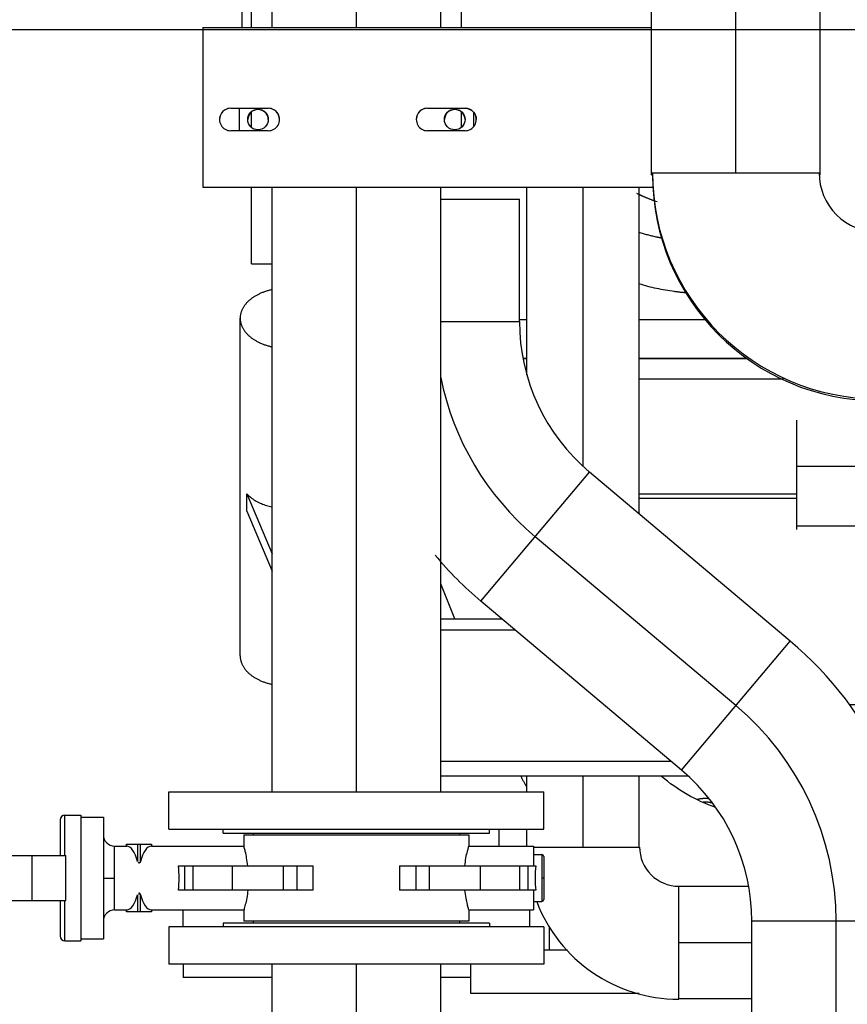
# Model space of a CAD drawing. Header units: millimetres. Extents: x 0 to 1189, y 0 to 841.
# Tile 64 of 166: x 392 to 410, y 584 to 605. Entities that reach past the tile are written whole.
import ezdxf

# ---------------------------------------------------------------- set-up
doc = ezdxf.new("R2010")
doc.units = ezdxf.units.MM
doc.header["$LTSCALE"] = 65.395
doc.linetypes.add('CENTER', pattern=[0.6, 0.375, -0.075, 0.075, -0.075])
doc.linetypes.add('PHANTOM', pattern=[0.8, 0.45, -0.05, 0.1, -0.05, 0.1, -0.05])
for name, color, linetype in [('1907_060000_TLKGS_KGS_V_ABL4', 7, 'CONTINUOUS'), ('1907_061000_TLKGS_KGS_V_ABL126', 7, 'CONTINUOUS'), ('1907_153200_12_ABL40', 7, 'CONTINUOUS'), ('1907_153200_12_T3_PBL1416', 7, 'CONTINUOUS'), ('1907_153200_12_T5_PBL66', 7, 'CONTINUOUS'), ('1907_153200_12_T7_PBL51', 7, 'CONTINUOUS'), ('1907_153200_13_ABL38', 7, 'CONTINUOUS'), ('1907_153200_13_T2_PBL67', 7, 'CONTINUOUS'), ('1907_153200_17_ABL82', 7, 'CONTINUOUS'), ('1907_153200_17_T3_PBL83', 7, 'CONTINUOUS'), ('1907_153200_24_ABL86', 7, 'CONTINUOUS'), ('1907_153200_24_T1_PBL87', 7, 'CONTINUOUS'), ('1907_153200_27_ABL15', 7, 'CONTINUOUS'), ('1907_153200_27_T5_PBL118', 7, 'CONTINUOUS'), ('1907_153200_68_ABL49', 7, 'CONTINUOUS'), ('1907_153200_83_ABL88', 7, 'CONTINUOUS'), ('1907_153200_83_T5_PBL117', 7, 'CONTINUOUS'), ('1907_153202_01_ABL84', 7, 'CONTINUOUS'), ('1907_153202_01_T3_PBL85', 7, 'CONTINUOUS'), ('1907_153202_01_T4_PBL345', 7, 'CONTINUOUS'), ('1907_153700_27_ABL53', 7, 'CONTINUOUS'), ('1907_153700_27_T1_PBL54', 7, 'CONTINUOUS'), ('1907_153701_05_AC_PBL1442', 7, 'CONTINUOUS'), ('1907_153701_05_AC_PBL57', 7, 'CONTINUOUS'), ('1907_641000_07_SIMPLE1_T1_X_PBL128', 7, 'CONTINUOUS'), ('1907_641000_07_SIMPLE1_T1_X_PBL60', 7, 'CONTINUOUS'), ('1907_641000_07_SIMPLE1_X_ABL127', 7, 'CONTINUOUS'), ('1907_641000_07_SIMPLE1_X_ABL59', 7, 'CONTINUOUS'), ('1907_842000_17_SIMPLE1_H_ABL61', 7, 'CONTINUOUS'), ('1907_842000_17_SIMPLE1_T1_H_PBL62', 7, 'CONTINUOUS'), ('1907_842000_17_SIMPLE1_T2_H_PBL63', 7, 'CONTINUOUS'), ('1997_000000_TLKGS_MARKETING_ABL3', 7, 'CONTINUOUS'), ('80ND40-DIN2690-MAK_PBL55', 7, 'CONTINUOUS'), ('80ND40-DIN2690-MAK_PBL56', 7, 'CONTINUOUS'), ('9M32C_GENSET_AUSBAUMASSE_ABL58', 7, 'CONTINUOUS'), ('9M32C_GENSET_GENERATOR_ABL346', 7, 'CONTINUOUS'), ('9M32C_GENSET_GENERATOR_T1_PBL347', 7, 'CONTINUOUS'), ('9M32C_GENSET_KPL_VERROHRUNG_ABL14', 7, 'CONTINUOUS'), ('ARI_ZESA_DN80_PN16_EPDM_PBL35', 7, 'CONTINUOUS'), ('BOGEN-S-2D-90-60_3X2_9_PBL120', 7, 'CONTINUOUS'), ('BOGEN-S-2D-90-88_9X3_2_PBL1439', 7, 'CONTINUOUS'), ('BOGEN-S-2D-90-88_9X3_2_PBL1440', 7, 'CONTINUOUS'), ('EN1092-1-01A-DN50-PN16-61_5_PBL349', 7, 'CONTINUOUS'), ('EN1092-1-01A-DN50-PN16-61_5_PBL353', 7, 'CONTINUOUS'), ('EN1092-1-01A-DN65_PN16-77_5_PBL48', 7, 'CONTINUOUS'), ('EN1092-1-01A-DN65_PN16-77_5_PBL50', 7, 'CONTINUOUS'), ('EN1092-1-01A-DN80-PN16_PBL41', 7, 'CONTINUOUS'), ('EN1092-1-01A-DN80-PN16_PBL43', 7, 'CONTINUOUS'), ('EN1092-1-01A-DN80-PN16_PBL44', 7, 'CONTINUOUS'), ('LAUTERBACH_SP_RING_2_0165_70_PBL352', 7, 'CONTINUOUS'), ('new_view_7_VBL0', 7, 'CONTINUOUS'), ('T-STUECK-S-88_9X3_2-88_9X3_2_PBL1417', 7, 'CONTINUOUS'), ('T-STUECK-S-88_9X3_2-88_9X3_2_PBL70', 7, 'CONTINUOUS')]:
    doc.layers.add(name, color=color, linetype=linetype)

# ---------------------------------------------------------------- blocks, each defined once
blk = doc.blocks.new('1907_641000_07_SIMPLE1_T1_X_PBL128', base_point=(418.366, 594.567))
at = {"layer": '1907_641000_07_SIMPLE1_T1_X_PBL128', "color": 7, "linetype": 'Continuous'}
for p, q in [((421.626, 600.834), (424.006, 600.834)), ((424.006, 600.834), (424.006, 600.105)), ((425.538, 599.148), (426.526, 599.444)), ((425.955, 598.703), (426.526, 598.703)), ((426.144, 598.482), (426.526, 598.533)), ((426.367, 598.126), (426.526, 598.148)), ((427.246, 597.411), (427.246, 593.17)), ((421.626, 593.227), (421.626, 596.867)), ((426.97, 596.606), (427.246, 596.606)), ((408.606, 594.143), (408.606, 596.472)), ((423.194, 596.472), (421.626, 596.472)), ((427.246, 595.24), (428.126, 595.24)), ((417.706, 594.899), (415.853, 594.899)), ((421.626, 594.899), (421.306, 594.899)), ((421.626, 595.023), (423.506, 595.023)), ((417.706, 594.802), (415.752, 594.802)), ((421.626, 594.802), (421.306, 594.802)), ((410.746, 594.216), (408.606, 594.216)), ((411.106, 590.859), (411.106, 594.173)), ((427.106, 593.8), (427.246, 593.8)), ((423.506, 593.227), (421.626, 593.227)), ((427.246, 593.17), (427.106, 593.17)), ((427.246, 592.71), (427.106, 592.71)), ((427.246, 592.71), (427.246, 590.64)), ((427.246, 591.447), (427.106, 591.466)), ((421.626, 588.909), (421.626, 591.059)), ((423.506, 591.059), (421.626, 591.059)), ((417.706, 590.854), (415.39, 590.854)), ((421.626, 590.854), (421.306, 590.854)), ((417.706, 590.798), (415.39, 590.798)), ((421.626, 590.798), (421.306, 590.798)), ((427.246, 590.64), (428.126, 590.64)), ((410.746, 590.403), (409.722, 590.403)), ((417.706, 589.976), (415.737, 589.976)), ((421.626, 589.976), (421.306, 589.976)), ((410.746, 589.557), (410.264, 589.557)), ((421.626, 589.263), (423.528, 589.263)), ((417.706, 588.909), (417.066, 588.909)), ((421.626, 588.909), (421.306, 588.909))]:
    blk.add_line(p, q, dxfattribs=at)
at = {"layer": '1907_641000_07_SIMPLE1_T1_X_PBL128', "color": 9, "linetype": 'Continuous'}
blk.add_line((410.853, 595.486), (408.606, 595.486), dxfattribs=at)
at = {"layer": '1907_641000_07_SIMPLE1_T1_X_PBL128', "color": 7, "linetype": 'Continuous'}
for centre, radius, start, end in [((417.526, 587.714), 0.688, 90.0248, 104.3144), ((417.526, 587.727), 0.6, 72.4242, 93.7185), ((417.525, 587.714), 0.688, 74.7316, 89.9665)]:
    blk.add_arc(centre, radius, start, end, dxfattribs=at)
blk = doc.blocks.new('1907_641000_07_SIMPLE1_X_ABL127', base_point=(418.366, 594.567))
at = {"layer": '1907_641000_07_SIMPLE1_T1_X_PBL128'}
blk.add_blockref('1907_641000_07_SIMPLE1_T1_X_PBL128', (418.366, 594.567), dxfattribs=at)
blk = doc.blocks.new('1907_061000_TLKGS_KGS_V_ABL126', base_point=(486.366, 620.507))
at = {"layer": '1907_641000_07_SIMPLE1_X_ABL127'}
blk.add_blockref('1907_641000_07_SIMPLE1_X_ABL127', (418.366, 594.567), dxfattribs=at)
blk = doc.blocks.new('1907_060000_TLKGS_KGS_V_ABL4', base_point=(462.666, 648.668))
at = {"layer": '1907_061000_TLKGS_KGS_V_ABL126'}
blk.add_blockref('1907_061000_TLKGS_KGS_V_ABL126', (486.366, 620.507), dxfattribs=at)
blk = doc.blocks.new('1997_000000_TLKGS_MARKETING_ABL3', base_point=(510.466, 648.668))
at = {"layer": '1907_060000_TLKGS_KGS_V_ABL4'}
blk.add_blockref('1907_060000_TLKGS_KGS_V_ABL4', (462.666, 648.668), dxfattribs=at)
blk = doc.blocks.new('1907_153200_27_T5_PBL118', base_point=(407.306, 606.907))
at = {"layer": '1907_153200_27_T5_PBL118', "color": 7, "linetype": 'Continuous'}
for p, q in [((405.506, 608.347), (405.506, 612.066)), ((405.506, 612.066), (409.106, 612.066)), ((409.106, 608.347), (409.106, 612.066)), ((405.506, 601.747), (405.506, 607.547)), ((409.106, 601.747), (409.106, 607.547)), ((405.506, 601.747), (409.106, 601.747))]:
    blk.add_line(p, q, dxfattribs=at)
at = {"layer": '1907_153200_27_T5_PBL118', "color": 2, "linetype": 'CENTER'}
blk.add_line((407.306, 601.747), (407.306, 612.066), dxfattribs=at)
blk = doc.blocks.new('BOGEN-S-2D-90-88_9X3_2_PBL1440', base_point=(410.346, 599.338))
at = {"layer": 'BOGEN-S-2D-90-88_9X3_2_PBL1440', "color": 7, "linetype": 'Continuous'}
for radius, start, end in [(4.818, 180, 270), (1.262, 179.9998, 270.0002)]:
    blk.add_arc((410.346, 601.747), radius, start, end, dxfattribs=at)
blk = doc.blocks.new('1907_153200_27_ABL15', base_point=(405.006, 599.474))
at = {"layer": '1907_153200_27_T5_PBL118'}
blk.add_blockref('1907_153200_27_T5_PBL118', (407.306, 606.907), dxfattribs=at)
at = {"layer": 'BOGEN-S-2D-90-88_9X3_2_PBL1440'}
blk.add_blockref('BOGEN-S-2D-90-88_9X3_2_PBL1440', (410.346, 599.338), dxfattribs=at)
blk = doc.blocks.new('ARI_ZESA_DN80_PN16_EPDM_PBL35', base_point=(396.862, 586.707))
at = {"layer": 'ARI_ZESA_DN80_PN16_EPDM_PBL35', "color": 7, "linetype": 'Continuous'}
for p, q in [((392.886, 587.947), (392.886, 587.187)), ((392.986, 588.047), (393.326, 588.047)), ((393.326, 588.047), (393.326, 585.367)), ((393.326, 588.007), (393.806, 588.007)), ((393.806, 588.007), (393.806, 585.407)), ((396.806, 587.627), (396.806, 587.387)), ((396.806, 587.627), (401.606, 587.627)), ((397.006, 587.667), (397.006, 587.627)), ((401.406, 587.667), (401.406, 587.627)), ((401.606, 587.627), (401.606, 587.387)), ((394.046, 587.387), (394.298, 587.387)), ((394.298, 587.427), (394.298, 587.387)), ((394.298, 587.427), (394.833, 587.427)), ((394.301, 587.387), (394.298, 587.387)), ((394.833, 587.387), (394.83, 587.387)), ((394.833, 587.427), (394.833, 587.387)), ((394.833, 587.387), (396.806, 587.387)), ((401.606, 587.387), (402.986, 587.387)), ((402.986, 587.387), (402.986, 586.967)), ((390.518, 586.227), (390.518, 587.187)), ((390.518, 587.187), (393.006, 587.187)), ((390.618, 587.187), (390.618, 586.227)), ((390.966, 586.227), (390.966, 587.187)), ((391.041, 587.187), (391.041, 586.227)), ((391.498, 587.187), (391.498, 586.227)), ((391.598, 587.187), (391.598, 586.227)), ((393.006, 586.227), (393.006, 587.187)), ((402.986, 587.207), (403.166, 587.207)), ((403.206, 587.167), (403.206, 586.247)), ((395.413, 586.967), (398.282, 586.967)), ((397.651, 586.447), (397.651, 586.967)), ((400.129, 586.967), (403.034, 586.967)), ((400.76, 586.967), (400.76, 586.447)), ((398.282, 586.447), (395.413, 586.447)), ((403.034, 586.447), (400.129, 586.447)), ((402.986, 586.447), (402.986, 586.027)), ((390.518, 586.227), (393.006, 586.227)), ((392.886, 586.227), (392.886, 585.467)), ((394.046, 586.027), (394.298, 586.027)), ((394.298, 586.027), (394.298, 585.987)), ((394.301, 586.027), (394.298, 586.027)), ((394.833, 586.027), (394.83, 586.027)), ((394.833, 586.027), (394.833, 585.987)), ((394.833, 586.027), (396.806, 586.027)), ((396.806, 586.027), (396.806, 585.787)), ((401.606, 586.027), (401.606, 585.787)), ((401.606, 586.027), (402.986, 586.027)), ((402.986, 586.207), (403.166, 586.207)), ((394.833, 585.987), (394.298, 585.987)), ((401.606, 585.787), (396.806, 585.787)), ((397.006, 585.787), (397.006, 585.747)), ((401.406, 585.787), (401.406, 585.747)), ((393.326, 585.407), (393.806, 585.407)), ((392.986, 585.367), (393.326, 585.367))]:
    blk.add_line(p, q, dxfattribs=at)
at = {"layer": 'ARI_ZESA_DN80_PN16_EPDM_PBL35', "color": 9, "linetype": 'Continuous'}
for p, q in [((392.986, 587.187), (392.986, 588.047)), ((394.046, 586.027), (394.046, 587.387)), ((394.301, 587.387), (394.301, 587.427)), ((394.536, 587.427), (394.536, 587.062)), ((394.595, 587.062), (394.595, 587.427)), ((394.83, 587.427), (394.83, 587.387)), ((392.286, 586.227), (392.286, 587.187)), ((403.166, 587.207), (403.166, 586.207)), ((395.54, 586.967), (395.54, 586.447)), ((395.722, 586.447), (395.722, 586.967)), ((396.557, 586.967), (396.557, 586.447)), ((397.932, 586.967), (397.932, 586.447)), ((398.282, 586.447), (398.282, 586.967)), ((400.129, 586.967), (400.129, 586.447)), ((400.479, 586.447), (400.479, 586.967)), ((401.854, 586.447), (401.854, 586.967)), ((402.689, 586.967), (402.689, 586.447)), ((402.871, 586.447), (402.871, 586.967)), ((393.806, 586.707), (394.046, 586.707)), ((403.206, 586.707), (403.166, 586.707)), ((392.986, 585.367), (392.986, 586.227)), ((394.536, 586.352), (394.536, 585.987)), ((394.595, 585.987), (394.595, 586.352)), ((394.301, 585.987), (394.301, 586.027)), ((394.83, 586.027), (394.83, 585.987))]:
    blk.add_line(p, q, dxfattribs=at)
at = {"layer": 'ARI_ZESA_DN80_PN16_EPDM_PBL35', "color": 7, "linetype": 'Continuous'}
for centre, radius, start, end in [((392.986, 587.947), 0.1, 90, 180), ((394.046, 587.627), 0.24, 180, 270), ((403.166, 587.167), 0.04, 0, 90), ((403.166, 586.247), 0.04, 270, 360), ((394.046, 585.787), 0.24, 90, 180), ((392.986, 585.467), 0.1, 180, 270)]:
    blk.add_arc(centre, radius, start, end, dxfattribs=at)
for centre, major_axis, ratio, start_param, end_param in [((394.296, 586.707), (0, 0.68), 0.414214, -1.021908, -0.018144), ((394.836, 586.707), (0, 0.68), 0.414214, 0.01801, 1.021908), ((395.302, 586.707), (0, 0.68), 0.176142, -1.963138, -1.178455), ((403.109, 586.707), (0, 0.5), 0.176142, 7.307131, 8.400833), ((394.296, 586.707), (0, 0.68), 0.414214, -3.123449, -2.119684), ((394.836, 586.707), (0, 0.68), 0.414214, -4.163501, -3.159602)]:
    blk.add_ellipse(centre, major_axis=major_axis, ratio=ratio, start_param=start_param, end_param=end_param, dxfattribs=at)
for points, knots in [([(396.889, 586.967), (396.883, 587.024), (396.867, 587.126), (396.843, 587.257), (396.814, 587.336), (396.812, 587.379), (396.806, 587.387)], [0, 0, 0, 0, 0.403187, 0.722086, 0.928338, 1, 1, 1, 1]), ([(401.522, 586.967), (401.533, 587.069), (401.561, 587.24), (401.589, 587.311), (401.605, 587.397), (401.606, 587.387)], [0, 0, 0, 0, 0.721922, 0.928397, 1, 1, 1, 1]), ([(394.595, 587.062), (394.592, 587.048), (394.584, 587.029), (394.55, 587.024), (394.561, 587.046), (394.563, 587.055)], [0, 0, 0, 0, 0.519448, 0.652566, 1, 1, 1, 1]), ([(396.889, 586.447), (396.878, 586.344), (396.85, 586.174), (396.822, 586.102), (396.806, 586.017), (396.806, 586.027)], [0, 0, 0, 0, 0.721919, 0.928397, 1, 1, 1, 1]), ([(401.606, 586.027), (401.606, 586.037), (401.587, 586.074), (401.574, 586.158), (401.542, 586.287), (401.528, 586.389), (401.522, 586.447)], [0, 0, 0, 0, 0.07171, 0.277914, 0.596669, 1, 1, 1, 1]), ([(394.595, 586.352), (394.592, 586.365), (394.585, 586.385), (394.552, 586.39), (394.562, 586.368), (394.565, 586.359)], [0, 0, 0, 0, 0.517955, 0.64643, 1, 1, 1, 1])]:
    blk.add_open_spline(points, degree=3, knots=knots, dxfattribs=at)
blk = doc.blocks.new('EN1092-1-01A-DN80-PN16_PBL44', base_point=(399.206, 588.147))
at = {"layer": 'EN1092-1-01A-DN80-PN16_PBL44', "color": 7, "linetype": 'Continuous'}
for p, q in [((395.206, 587.747), (395.206, 588.547)), ((395.206, 588.547), (403.206, 588.547)), ((403.206, 587.747), (403.206, 588.547)), ((395.206, 587.747), (403.206, 587.747))]:
    blk.add_line(p, q, dxfattribs=at)
blk = doc.blocks.new('1907_153200_13_T2_PBL67', base_point=(399.206, 598.467))
at = {"layer": '1907_153200_13_T2_PBL67', "color": 7, "linetype": 'Continuous'}
for p, q in [((397.406, 604.848), (397.406, 608.387)), ((397.406, 608.387), (401.006, 608.387)), ((401.006, 604.848), (401.006, 608.387)), ((397.406, 588.547), (397.406, 601.447)), ((401.006, 588.547), (401.006, 601.447))]:
    blk.add_line(p, q, dxfattribs=at)
at = {"layer": '1907_153200_13_T2_PBL67', "color": 2, "linetype": 'CENTER'}
for p, q in [((399.206, 604.848), (399.206, 608.387)), ((399.206, 588.547), (399.206, 601.447))]:
    blk.add_line(p, q, dxfattribs=at)
blk = doc.blocks.new('1907_153200_13_ABL38', base_point=(397.786, 608.009))
at = {"layer": '1907_153200_13_T2_PBL67'}
blk.add_blockref('1907_153200_13_T2_PBL67', (399.206, 598.467), dxfattribs=at)
at = {"layer": 'EN1092-1-01A-DN80-PN16_PBL44'}
blk.add_blockref('EN1092-1-01A-DN80-PN16_PBL44', (399.206, 588.147), dxfattribs=at)
blk = doc.blocks.new('EN1092-1-01A-DN80-PN16_PBL41', base_point=(393.566, 576.428))
at = {"layer": 'EN1092-1-01A-DN80-PN16_PBL41', "color": 7, "linetype": 'Continuous'}
for p, q in [((393.166, 580.428), (393.166, 572.428)), ((393.166, 580.428), (393.966, 580.428)), ((393.966, 580.428), (393.966, 572.428)), ((393.166, 572.428), (393.966, 572.428))]:
    blk.add_line(p, q, dxfattribs=at)
blk = doc.blocks.new('EN1092-1-01A-DN80-PN16_PBL43', base_point=(399.206, 585.267))
at = {"layer": 'EN1092-1-01A-DN80-PN16_PBL43', "color": 7, "linetype": 'Continuous'}
for p, q in [((395.206, 585.667), (395.206, 584.867)), ((403.206, 585.667), (395.206, 585.667)), ((403.206, 585.667), (403.206, 584.867)), ((403.206, 584.867), (395.206, 584.867))]:
    blk.add_line(p, q, dxfattribs=at)
blk = doc.blocks.new('EN1092-1-01A-DN65_PN16-77_5_PBL48', base_point=(398.576, 584.727))
at = {"layer": 'EN1092-1-01A-DN65_PN16-77_5_PBL48', "color": 7, "linetype": 'Continuous'}
for p, q in [((395.506, 584.867), (395.506, 584.587)), ((397.406, 584.587), (395.506, 584.587)), ((401.646, 584.587), (401.006, 584.587))]:
    blk.add_line(p, q, dxfattribs=at)
blk = doc.blocks.new('1907_153200_12_T7_PBL51', base_point=(394.866, 576.428))
at = {"layer": '1907_153200_12_T7_PBL51', "color": 7, "linetype": 'Continuous'}
for p, q in [((395.766, 578.228), (393.966, 578.228)), ((395.766, 574.628), (395.766, 578.228)), ((395.766, 574.628), (393.966, 574.628))]:
    blk.add_line(p, q, dxfattribs=at)
at = {"layer": '1907_153200_12_T7_PBL51', "color": 2, "linetype": 'CENTER'}
blk.add_line((395.766, 576.428), (393.966, 576.428), dxfattribs=at)
blk = doc.blocks.new('1907_153200_12_T5_PBL66', base_point=(399.206, 582.367))
at = {"layer": '1907_153200_12_T5_PBL66', "color": 7, "linetype": 'Continuous'}
for p, q in [((397.406, 579.868), (397.406, 584.867)), ((401.006, 579.868), (401.006, 584.867)), ((397.406, 579.868), (401.006, 579.868))]:
    blk.add_line(p, q, dxfattribs=at)
at = {"layer": '1907_153200_12_T5_PBL66', "color": 2, "linetype": 'CENTER'}
blk.add_line((399.206, 579.868), (399.206, 584.867), dxfattribs=at)
blk = doc.blocks.new('T-STUECK-S-88_9X3_2-88_9X3_2_PBL70', base_point=(398.375, 576.492))
at = {"layer": 'T-STUECK-S-88_9X3_2-88_9X3_2_PBL70', "color": 7, "linetype": 'Continuous'}
for p, q in [((397.428, 579.868), (397.428, 579.095)), ((400.984, 579.868), (400.984, 573.116)), ((395.766, 578.206), (396.539, 578.206)), ((395.766, 574.65), (396.539, 574.65)), ((397.428, 573.761), (397.428, 573.125))]:
    blk.add_line(p, q, dxfattribs=at)
at = {"layer": 'T-STUECK-S-88_9X3_2-88_9X3_2_PBL70', "color": 9, "linetype": 'Continuous'}
for p, q in [((399.206, 576.428), (397.428, 579.095)), ((399.206, 576.428), (396.539, 578.206)), ((396.539, 574.65), (399.206, 576.428)), ((397.428, 573.761), (399.206, 576.428))]:
    blk.add_line(p, q, dxfattribs=at)
at = {"layer": 'T-STUECK-S-88_9X3_2-88_9X3_2_PBL70', "color": 7, "linetype": 'Continuous'}
for centre, start, end in [((396.539, 579.095), 270, 0), ((396.539, 573.761), 360, 90)]:
    blk.add_arc(centre, 0.889, start, end, dxfattribs=at)
blk = doc.blocks.new('1907_153200_12_T3_PBL1416', base_point=(399.386, 569.547))
at = {"layer": '1907_153200_12_T3_PBL1416', "color": 7, "linetype": 'Continuous'}
for start, end in [(321.7778, 113.1588), (141.7778, 293.1588)]:
    blk.add_arc((399.206, 569.547), 1.68, start, end, dxfattribs=at)
blk = doc.blocks.new('T-STUECK-S-88_9X3_2-88_9X3_2_PBL1417', base_point=(399.388, 569.628))
at = {"layer": 'T-STUECK-S-88_9X3_2-88_9X3_2_PBL1417', "color": 7, "linetype": 'Continuous'}
for start, end in [(321.1365, 115.5856), (141.1365, 295.5856)]:
    blk.add_arc((399.206, 569.547), 1.65, start, end, dxfattribs=at)
blk = doc.blocks.new('1907_153200_12_ABL40', base_point=(398.186, 576.834))
at = {"layer": '1907_153200_12_T3_PBL1416'}
blk.add_blockref('1907_153200_12_T3_PBL1416', (399.386, 569.547), dxfattribs=at)
at = {"layer": '1907_153200_12_T5_PBL66'}
blk.add_blockref('1907_153200_12_T5_PBL66', (399.206, 582.367), dxfattribs=at)
at = {"layer": '1907_153200_12_T7_PBL51'}
blk.add_blockref('1907_153200_12_T7_PBL51', (394.866, 576.428), dxfattribs=at)
at = {"layer": 'EN1092-1-01A-DN65_PN16-77_5_PBL48'}
blk.add_blockref('EN1092-1-01A-DN65_PN16-77_5_PBL48', (398.576, 584.727), dxfattribs=at)
at = {"layer": 'EN1092-1-01A-DN80-PN16_PBL41'}
blk.add_blockref('EN1092-1-01A-DN80-PN16_PBL41', (393.566, 576.428), dxfattribs=at)
at = {"layer": 'EN1092-1-01A-DN80-PN16_PBL43'}
blk.add_blockref('EN1092-1-01A-DN80-PN16_PBL43', (399.206, 585.267), dxfattribs=at)
at = {"layer": 'T-STUECK-S-88_9X3_2-88_9X3_2_PBL1417'}
blk.add_blockref('T-STUECK-S-88_9X3_2-88_9X3_2_PBL1417', (399.388, 569.628), dxfattribs=at)
at = {"layer": 'T-STUECK-S-88_9X3_2-88_9X3_2_PBL70'}
blk.add_blockref('T-STUECK-S-88_9X3_2-88_9X3_2_PBL70', (398.375, 576.492), dxfattribs=at)
blk = doc.blocks.new('EN1092-1-01A-DN65_PN16-77_5_PBL50', base_point=(399.206, 585.847))
at = {"layer": 'EN1092-1-01A-DN65_PN16-77_5_PBL50', "color": 7, "linetype": 'Continuous'}
for p, q in [((395.506, 585.667), (395.506, 586.027)), ((402.906, 585.667), (402.906, 586.027))]:
    blk.add_line(p, q, dxfattribs=at)
blk = doc.blocks.new('1907_153200_68_ABL49', base_point=(406.676, 600.53))
at = {"layer": 'EN1092-1-01A-DN65_PN16-77_5_PBL50'}
blk.add_blockref('EN1092-1-01A-DN65_PN16-77_5_PBL50', (399.206, 585.847), dxfattribs=at)
blk = doc.blocks.new('1907_153700_27_T1_PBL54', base_point=(400.737, 603.148))
at = {"layer": '1907_153700_27_T1_PBL54', "color": 7, "linetype": 'Continuous'}
for p, q in [((395.926, 604.848), (395.926, 601.447)), ((395.926, 604.848), (405.506, 604.848)), ((396.526, 603.128), (397.326, 603.128)), ((396.526, 603.127), (397.326, 603.127)), ((400.726, 603.128), (401.526, 603.128)), ((400.726, 603.127), (401.526, 603.127)), ((397.326, 602.648), (396.526, 602.648)), ((401.526, 602.648), (400.726, 602.648)), ((395.926, 601.448), (405.548, 601.448)), ((395.926, 601.447), (405.548, 601.447))]:
    blk.add_line(p, q, dxfattribs=at)
at = {"layer": '1907_153700_27_T1_PBL54', "color": 9, "linetype": 'Continuous'}
for p, q in [((396.526, 603.127), (396.526, 603.128)), ((397.326, 603.127), (397.326, 603.128)), ((400.726, 603.127), (400.726, 603.128)), ((401.526, 603.127), (401.526, 603.128))]:
    blk.add_line(p, q, dxfattribs=at)
at = {"layer": '1907_153700_27_T1_PBL54', "color": 7, "linetype": 'Continuous'}
for centre, start, end in [((396.526, 602.888), 89.9999, 270.0001), ((396.526, 602.887), 89.9999, 179.7147), ((397.326, 602.888), 269.9999, 90.0001), ((397.326, 602.887), 0.2853, 90.0001), ((400.726, 602.888), 89.9999, 270.0001), ((400.726, 602.887), 89.9999, 179.7147), ((401.526, 602.888), 269.9999, 90.0001)]:
    blk.add_arc(centre, 0.24, start, end, dxfattribs=at)
for points in [[(401.526, 603.127), (401.592, 603.127), (401.663, 603.095), (401.707, 603.045)], [(401.707, 603.045), (401.743, 603.003), (401.765, 602.944), (401.766, 602.888)]]:
    blk.add_open_spline(points, degree=3, dxfattribs=at)
blk = doc.blocks.new('1907_153700_27_ABL53', base_point=(400.737, 603.148))
at = {"layer": '1907_153700_27_T1_PBL54'}
blk.add_blockref('1907_153700_27_T1_PBL54', (400.737, 603.148), dxfattribs=at)
blk = doc.blocks.new('80ND40-DIN2690-MAK_PBL55', base_point=(399.206, 585.707))
at = {"layer": '80ND40-DIN2690-MAK_PBL55', "color": 7, "linetype": 'Continuous'}
for p, q in [((396.366, 585.747), (396.366, 585.667)), ((402.046, 585.747), (396.366, 585.747)), ((402.046, 585.747), (402.046, 585.667))]:
    blk.add_line(p, q, dxfattribs=at)
blk = doc.blocks.new('80ND40-DIN2690-MAK_PBL56', base_point=(399.206, 587.707))
at = {"layer": '80ND40-DIN2690-MAK_PBL56', "color": 7, "linetype": 'Continuous'}
for p, q in [((396.366, 587.667), (396.366, 587.747)), ((402.046, 587.667), (402.046, 587.747)), ((396.366, 587.667), (402.046, 587.667))]:
    blk.add_line(p, q, dxfattribs=at)
blk = doc.blocks.new('1907_153701_05_AC_PBL57', base_point=(399.206, 602.888))
at = {"layer": '1907_153701_05_AC_PBL57', "color": 7, "linetype": 'Continuous'}
for p, q in [((396.706, 603.127), (396.706, 602.648)), ((401.706, 603.044), (401.706, 602.732))]:
    blk.add_line(p, q, dxfattribs=at)
for centre in [(397.106, 602.887), (401.306, 602.887)]:
    blk.add_circle(centre, 0.22, dxfattribs=at)
for centre in [(397.106, 602.881), (401.306, 602.881)]:
    blk.add_arc(centre, 0.22, 1.5968, 178.4032, dxfattribs=at)
blk = doc.blocks.new('1907_153200_17_T3_PBL83', base_point=(406.066, 587.191))
at = {"layer": '1907_153200_17_T3_PBL83', "color": 7, "linetype": 'Continuous'}
for p, q in [((401.006, 601.187), (402.686, 601.187)), ((402.686, 598.58), (402.686, 601.187)), ((408.466, 591.762), (404.182, 595.366)), ((406.149, 589.007), (401.865, 592.611)), ((407.646, 573.195), (407.646, 585.793))]:
    blk.add_line(p, q, dxfattribs=at)
at = {"layer": '1907_153200_17_T3_PBL83', "color": 9, "linetype": 'Continuous'}
for p, q in [((401.006, 598.58), (402.686, 598.58)), ((401.865, 592.611), (404.182, 595.366)), ((406.149, 589.007), (408.466, 591.762)), ((407.646, 585.793), (411.246, 585.793))]:
    blk.add_line(p, q, dxfattribs=at)
at = {"layer": '1907_153200_17_T3_PBL83', "color": 2, "linetype": 'CENTER'}
for p, q in [((407.308, 590.385), (403.023, 593.989)), ((409.446, 573.541), (409.446, 585.793))]:
    blk.add_line(p, q, dxfattribs=at)
at = {"layer": '1907_153200_17_T3_PBL83', "color": 7, "linetype": 'Continuous'}
for centre, radius, start, end in [((406.886, 598.58), 4.2, 180, 229.9321), ((406.886, 598.58), 7.8, 219.7286, 229.9321), ((403.446, 585.793), 7.8, 0, 49.9321), ((403.446, 585.793), 4.2, 0, 49.9321)]:
    blk.add_arc(centre, radius, start, end, dxfattribs=at)
at = {"layer": '1907_153200_17_T3_PBL83', "color": 2, "linetype": 'CENTER'}
for centre, start, end in [((406.886, 598.58), 191.4638, 229.9321), ((403.446, 585.793), 0, 49.9321)]:
    blk.add_arc(centre, 6, start, end, dxfattribs=at)
blk = doc.blocks.new('1907_153200_17_ABL82', base_point=(406.066, 584.527))
at = {"layer": '1907_153200_17_T3_PBL83'}
blk.add_blockref('1907_153200_17_T3_PBL83', (406.066, 587.191), dxfattribs=at)
blk = doc.blocks.new('1907_153202_01_T3_PBL85', base_point=(404.046, 588.123))
at = {"layer": '1907_153202_01_T3_PBL85', "color": 7, "linetype": 'Continuous'}
for p, q in [((402.846, 588.547), (402.846, 588.879)), ((405.246, 587.367), (405.246, 588.879)), ((402.846, 587.387), (402.846, 587.747))]:
    blk.add_line(p, q, dxfattribs=at)
at = {"layer": '1907_153202_01_T3_PBL85', "color": 2, "linetype": 'CENTER'}
blk.add_line((404.046, 587.367), (404.046, 588.879), dxfattribs=at)
blk = doc.blocks.new('BOGEN-S-2D-90-60_3X2_9_PBL120', base_point=(404.953, 585.744))
at = {"layer": 'BOGEN-S-2D-90-60_3X2_9_PBL120', "color": 7, "linetype": 'Continuous'}
for p, q in [((402.986, 587.367), (405.252, 587.367)), ((406.086, 584.121), (406.086, 586.533))]:
    blk.add_line(p, q, dxfattribs=at)
for radius, start, end in [(0.834, 179.9997, 270.0003), (3.246, 200.9815, 270.0001)]:
    blk.add_arc((406.086, 587.367), radius, start, end, dxfattribs=at)
blk = doc.blocks.new('1907_153202_01_T4_PBL345', base_point=(414.887, 585.327))
at = {"layer": '1907_153202_01_T4_PBL345', "color": 7, "linetype": 'Continuous'}
for p, q in [((407.573, 586.527), (406.086, 586.527)), ((411.79, 586.527), (411.2, 586.527)), ((417.706, 586.527), (415.39, 586.527)), ((421.786, 586.527), (421.306, 586.527)), ((423.688, 586.527), (423.51, 586.527)), ((407.646, 584.127), (406.086, 584.127)), ((411.79, 584.127), (411.246, 584.127)), ((417.706, 584.127), (415.39, 584.127)), ((421.786, 584.127), (421.306, 584.127))]:
    blk.add_line(p, q, dxfattribs=at)
at = {"layer": '1907_153202_01_T4_PBL345', "color": 2, "linetype": 'CENTER'}
for p, q in [((407.646, 585.327), (406.086, 585.327)), ((411.79, 585.327), (411.246, 585.327)), ((417.706, 585.327), (415.39, 585.327)), ((422.52, 585.327), (421.306, 585.327))]:
    blk.add_line(p, q, dxfattribs=at)
blk = doc.blocks.new('EN1092-1-01A-DN50-PN16-61_5_PBL349', base_point=(403.644, 588.879))
at = {"layer": 'EN1092-1-01A-DN50-PN16-61_5_PBL349', "color": 7, "linetype": 'Continuous'}
blk.add_line((406.283, 588.879), (401.006, 588.879), dxfattribs=at)
blk = doc.blocks.new('1907_153202_01_ABL84', base_point=(421.769, 582.023))
at = {"layer": '1907_153202_01_T3_PBL85'}
blk.add_blockref('1907_153202_01_T3_PBL85', (404.046, 588.123), dxfattribs=at)
at = {"layer": '1907_153202_01_T4_PBL345'}
blk.add_blockref('1907_153202_01_T4_PBL345', (414.887, 585.327), dxfattribs=at)
at = {"layer": 'BOGEN-S-2D-90-60_3X2_9_PBL120'}
blk.add_blockref('BOGEN-S-2D-90-60_3X2_9_PBL120', (404.953, 585.744), dxfattribs=at)
at = {"layer": 'EN1092-1-01A-DN50-PN16-61_5_PBL349'}
blk.add_blockref('EN1092-1-01A-DN50-PN16-61_5_PBL349', (403.644, 588.879), dxfattribs=at)
blk = doc.blocks.new('1907_153200_24_T1_PBL87', base_point=(404.046, 597.959))
at = {"layer": '1907_153200_24_T1_PBL87', "color": 7, "linetype": 'Continuous'}
for p, q in [((402.846, 597.439), (402.846, 601.447)), ((405.246, 594.472), (405.246, 601.447))]:
    blk.add_line(p, q, dxfattribs=at)
at = {"layer": '1907_153200_24_T1_PBL87', "color": 2, "linetype": 'CENTER'}
blk.add_line((404.046, 595.497), (404.046, 601.447), dxfattribs=at)
blk = doc.blocks.new('EN1092-1-01A-DN50-PN16-61_5_PBL353', base_point=(401.657, 592.239))
at = {"layer": 'EN1092-1-01A-DN50-PN16-61_5_PBL353', "color": 7, "linetype": 'Continuous'}
blk.add_line((401.006, 592.239), (402.307, 592.239), dxfattribs=at)
blk = doc.blocks.new('1907_153200_24_ABL86', base_point=(403.126, 596.843))
at = {"layer": '1907_153200_24_T1_PBL87'}
blk.add_blockref('1907_153200_24_T1_PBL87', (404.046, 597.959), dxfattribs=at)
at = {"layer": 'EN1092-1-01A-DN50-PN16-61_5_PBL353'}
blk.add_blockref('EN1092-1-01A-DN50-PN16-61_5_PBL353', (401.657, 592.239), dxfattribs=at)
blk = doc.blocks.new('1907_153200_83_T5_PBL117', base_point=(407.306, 610.827))
at = {"layer": '1907_153200_83_T5_PBL117', "color": 7, "linetype": 'Continuous'}
for p, q in [((405.506, 616.727), (405.506, 619.947)), ((409.106, 612.066), (409.106, 619.947)), ((405.506, 612.066), (405.506, 612.288)), ((405.506, 601.707), (405.506, 601.747)), ((405.506, 601.707), (405.528, 601.707)), ((409.088, 601.707), (409.106, 601.707)), ((409.106, 601.707), (409.106, 601.747))]:
    blk.add_line(p, q, dxfattribs=at)
at = {"layer": '1907_153200_83_T5_PBL117', "color": 2, "linetype": 'CENTER'}
blk.add_line((407.306, 615.82), (407.306, 619.947), dxfattribs=at)
blk = doc.blocks.new('BOGEN-S-2D-90-88_9X3_2_PBL1439', base_point=(410.346, 599.298))
at = {"layer": 'BOGEN-S-2D-90-88_9X3_2_PBL1439', "color": 7, "linetype": 'Continuous'}
blk.add_arc((410.346, 601.707), 4.818, 180, 270, dxfattribs=at)
blk = doc.blocks.new('1907_153200_83_ABL88', base_point=(417.906, 594.595))
at = {"layer": '1907_153200_83_T5_PBL117'}
blk.add_blockref('1907_153200_83_T5_PBL117', (407.306, 610.827), dxfattribs=at)
at = {"layer": 'BOGEN-S-2D-90-88_9X3_2_PBL1439'}
blk.add_blockref('BOGEN-S-2D-90-88_9X3_2_PBL1439', (410.346, 599.298), dxfattribs=at)
blk = doc.blocks.new('LAUTERBACH_SP_RING_2_0165_70_PBL352', base_point=(403.464, 590.599))
at = {"layer": 'LAUTERBACH_SP_RING_2_0165_70_PBL352', "color": 7, "linetype": 'Continuous'}
for p, q in [((401.006, 591.999), (402.593, 591.999)), ((401.006, 589.199), (405.922, 589.199))]:
    blk.add_line(p, q, dxfattribs=at)
blk = doc.blocks.new('1907_153701_05_AC_PBL1442', base_point=(399.206, 602.851))
at = {"layer": '1907_153701_05_AC_PBL1442', "color": 7, "linetype": 'Continuous'}
for centre in [(397.106, 602.88), (401.306, 602.88)]:
    blk.add_arc(centre, 0.22, 1.7179, 178.2821, dxfattribs=at)
blk.add_open_spline([(396.964, 603.042), (396.92, 603.005), (396.889, 602.945), (396.886, 602.887)], degree=3, dxfattribs=at)
blk = doc.blocks.new('9M32C_GENSET_KPL_VERROHRUNG_ABL14', base_point=(506.706, 616.107))
at = {"layer": '1907_153200_12_ABL40'}
blk.add_blockref('1907_153200_12_ABL40', (398.186, 576.834), dxfattribs=at)
at = {"layer": '1907_153200_13_ABL38'}
blk.add_blockref('1907_153200_13_ABL38', (397.786, 608.009), dxfattribs=at)
at = {"layer": '1907_153200_17_ABL82'}
blk.add_blockref('1907_153200_17_ABL82', (406.066, 584.527), dxfattribs=at)
at = {"layer": '1907_153200_24_ABL86'}
blk.add_blockref('1907_153200_24_ABL86', (403.126, 596.843), dxfattribs=at)
at = {"layer": '1907_153200_27_ABL15'}
blk.add_blockref('1907_153200_27_ABL15', (405.006, 599.474), dxfattribs=at)
at = {"layer": '1907_153200_68_ABL49'}
blk.add_blockref('1907_153200_68_ABL49', (406.676, 600.53), dxfattribs=at)
at = {"layer": '1907_153200_83_ABL88'}
blk.add_blockref('1907_153200_83_ABL88', (417.906, 594.595), dxfattribs=at)
at = {"layer": '1907_153202_01_ABL84'}
blk.add_blockref('1907_153202_01_ABL84', (421.769, 582.023), dxfattribs=at)
at = {"layer": '1907_153700_27_ABL53'}
blk.add_blockref('1907_153700_27_ABL53', (400.737, 603.148), dxfattribs=at)
at = {"layer": '1907_153701_05_AC_PBL1442'}
blk.add_blockref('1907_153701_05_AC_PBL1442', (399.206, 602.851), dxfattribs=at)
at = {"layer": '1907_153701_05_AC_PBL57'}
blk.add_blockref('1907_153701_05_AC_PBL57', (399.206, 602.888), dxfattribs=at)
at = {"layer": '80ND40-DIN2690-MAK_PBL55'}
blk.add_blockref('80ND40-DIN2690-MAK_PBL55', (399.206, 585.707), dxfattribs=at)
at = {"layer": '80ND40-DIN2690-MAK_PBL56'}
blk.add_blockref('80ND40-DIN2690-MAK_PBL56', (399.206, 587.707), dxfattribs=at)
at = {"layer": 'ARI_ZESA_DN80_PN16_EPDM_PBL35'}
blk.add_blockref('ARI_ZESA_DN80_PN16_EPDM_PBL35', (396.862, 586.707), dxfattribs=at)
at = {"layer": 'LAUTERBACH_SP_RING_2_0165_70_PBL352'}
blk.add_blockref('LAUTERBACH_SP_RING_2_0165_70_PBL352', (403.464, 590.599), dxfattribs=at)
blk = doc.blocks.new('1907_641000_07_SIMPLE1_T1_X_PBL60', base_point=(406.986, 592.541))
at = {"layer": '1907_641000_07_SIMPLE1_T1_X_PBL60', "color": 8, "linetype": 'PHANTOM'}
for p, q in [((413.046, 600.834), (413.126, 600.834)), ((413.126, 600.834), (413.126, 600.507)), ((396.726, 591.448), (396.726, 598.649)), ((402.846, 597.784), (402.771, 597.784)), ((407.554, 597.784), (405.246, 597.784)), ((408.32, 597.347), (405.246, 597.347)), ((410.746, 595.746), (410.746, 593.227)), ((396.866, 594.533), (396.866, 594.904)), ((396.866, 594.901), (397.406, 593.624)), ((408.606, 594.899), (405.246, 594.899)), ((410.746, 595.023), (411.044, 595.023)), ((408.606, 594.802), (405.246, 594.802)), ((396.866, 594.533), (397.406, 593.256)), ((411.784, 593.227), (410.746, 593.227)), ((410.746, 588.909), (410.746, 591.059)), ((411.79, 591.059), (410.746, 591.059)), ((416.366, 590.64), (417.246, 590.64)), ((410.746, 589.263), (411.79, 589.263)), ((410.746, 588.909), (410.596, 588.909)), ((402.246, 587.747), (402.246, 587.387)), ((403.326, 585.167), (403.326, 585.678)), ((403.712, 585.167), (403.206, 585.167)), ((401.646, 584.247), (401.646, 584.867)), ((405.243, 584.247), (401.646, 584.247))]:
    blk.add_line(p, q, dxfattribs=at)
for centre, radius, start, end in [((397.353, 595.355), 0.664, 222.7462, 222.9432), ((406.646, 587.714), 0.688, 90.0248, 104.3144), ((406.646, 587.727), 0.6, 74.7706, 93.7185), ((406.646, 587.717), 0.686, 82.6635, 89.9952)]:
    blk.add_arc(centre, radius, start, end, dxfattribs=at)
for points, knots in [([(397.405, 599.258), (397.31, 599.237), (397.135, 599.18), (396.913, 599.041), (396.763, 598.861), (396.726, 598.717), (396.726, 598.649)], [0, 0, 0, 0, 0.296227, 0.561738, 0.792858, 1, 1, 1, 1]), ([(396.726, 598.649), (396.726, 598.582), (396.763, 598.437), (396.913, 598.257), (397.135, 598.118), (397.31, 598.061), (397.405, 598.04)], [0, 0, 0, 0, 0.207142, 0.438262, 0.703773, 1, 1, 1, 1]), ([(396.868, 594.902), (396.899, 594.869), (397.053, 594.734), (397.251, 594.657), (397.405, 594.624)], [0, 0, 0, 0, 0.226092, 1, 1, 1, 1]), ([(396.726, 591.448), (396.726, 591.381), (396.763, 591.236), (396.913, 591.056), (397.135, 590.917), (397.31, 590.86), (397.405, 590.839)], [0, 0, 0, 0, 0.207142, 0.438262, 0.703773, 1, 1, 1, 1])]:
    blk.add_open_spline(points, degree=3, knots=knots, dxfattribs=at)
blk = doc.blocks.new('1907_641000_07_SIMPLE1_X_ABL59', base_point=(406.986, 592.541))
at = {"layer": '1907_641000_07_SIMPLE1_T1_X_PBL60'}
blk.add_blockref('1907_641000_07_SIMPLE1_T1_X_PBL60', (406.986, 592.541), dxfattribs=at)
blk = doc.blocks.new('1907_842000_17_SIMPLE1_T1_H_PBL62', base_point=(407.006, 603.988))
at = {"layer": '1907_842000_17_SIMPLE1_T1_H_PBL62', "color": 8, "linetype": 'PHANTOM'}
for p, q in [((396.766, 604.848), (396.766, 607.451)), ((402.686, 598.621), (402.846, 598.621)), ((405.246, 598.621), (406.664, 598.621)), ((402.769, 597.794), (402.846, 597.794)), ((405.246, 597.794), (407.538, 597.794)), ((401.311, 592.239), (401.006, 592.98))]:
    blk.add_line(p, q, dxfattribs=at)
at = {"layer": '1907_842000_17_SIMPLE1_T1_H_PBL62', "color": 9, "linetype": 'PHANTOM'}
for p, q in [((401.446, 606.931), (401.446, 604.848)), ((401.446, 603.047), (401.446, 602.721))]:
    blk.add_line(p, q, dxfattribs=at)
at = {"layer": '1907_842000_17_SIMPLE1_T1_H_PBL62', "color": 8, "linetype": 'PHANTOM'}
for centre, radius, start, end in [((406.646, 604.211), 3.24, 243.252, 251.6495), ((406.646, 604.212), 3.241, 244.362, 244.957), ((406.644, 604.207), 3.236, 244.9572, 249.2394), ((406.645, 604.21), 3.239, 249.2407, 249.9693), ((408.05, 591.604), 5.989, 207.0882, 209.5606)]:
    blk.add_arc(centre, radius, start, end, dxfattribs=at)
at = {"layer": '1907_842000_17_SIMPLE1_T1_H_PBL62', "color": 9, "linetype": 'PHANTOM'}
blk.add_open_spline([(405.728, 600.356), (405.687, 600.364), (405.524, 600.397), (405.363, 600.439), (405.244, 600.476)], degree=3, knots=[0, 0, 0, 0, 0.253142, 1, 1, 1, 1], dxfattribs=at)
at = {"layer": '1907_842000_17_SIMPLE1_T1_H_PBL62', "color": 8, "linetype": 'PHANTOM'}
blk.add_open_spline([(406.255, 599.189), (406.168, 599.196), (405.826, 599.232), (405.488, 599.304), (405.244, 599.379)], degree=3, knots=[0, 0, 0, 0, 0.254793, 1, 1, 1, 1], dxfattribs=at)
blk.add_open_spline([(406.876, 588.211), (406.456, 588.357), (406.056, 588.587), (405.718, 588.876)], degree=3, dxfattribs=at)
blk = doc.blocks.new('1907_842000_17_SIMPLE1_T2_H_PBL63', base_point=(397.197, 604.211))
at = {"layer": '1907_842000_17_SIMPLE1_T2_H_PBL63', "color": 8, "linetype": 'PHANTOM'}
for p, q in [((396.966, 604.848), (396.966, 608.611)), ((396.966, 608.611), (397.428, 608.611)), ((396.966, 602.721), (396.966, 603.047)), ((396.966, 599.811), (396.966, 601.447)), ((396.966, 599.811), (397.406, 599.811))]:
    blk.add_line(p, q, dxfattribs=at)
blk = doc.blocks.new('1907_842000_17_SIMPLE1_H_ABL61', base_point=(407.006, 603.988))
at = {"layer": '1907_842000_17_SIMPLE1_T1_H_PBL62'}
blk.add_blockref('1907_842000_17_SIMPLE1_T1_H_PBL62', (407.006, 603.988), dxfattribs=at)
at = {"layer": '1907_842000_17_SIMPLE1_T2_H_PBL63'}
blk.add_blockref('1907_842000_17_SIMPLE1_T2_H_PBL63', (397.197, 604.211), dxfattribs=at)
blk = doc.blocks.new('9M32C_GENSET_AUSBAUMASSE_ABL58', base_point=(406.986, 602.848))
at = {"layer": '1907_641000_07_SIMPLE1_X_ABL59'}
blk.add_blockref('1907_641000_07_SIMPLE1_X_ABL59', (406.986, 592.541), dxfattribs=at)
at = {"layer": '1907_842000_17_SIMPLE1_H_ABL61'}
blk.add_blockref('1907_842000_17_SIMPLE1_H_ABL61', (407.006, 603.988), dxfattribs=at)
blk = doc.blocks.new('9M32C_GENSET_GENERATOR_T1_PBL347', base_point=(596.891, 632.744))
at = {"layer": '9M32C_GENSET_GENERATOR_T1_PBL347', "color": 2, "linetype": 'CENTER'}
blk.add_line((389.444, 604.807), (804.338, 604.807), dxfattribs=at)
blk = doc.blocks.new('9M32C_GENSET_GENERATOR_ABL346', base_point=(596.891, 632.744))
at = {"layer": '9M32C_GENSET_GENERATOR_T1_PBL347'}
blk.add_blockref('9M32C_GENSET_GENERATOR_T1_PBL347', (596.891, 632.744), dxfattribs=at)
blk = doc.blocks.new('NEW_VIEW_7_VBL0', base_point=(585.616, 629.519))
at = {"layer": '1997_000000_TLKGS_MARKETING_ABL3'}
blk.add_blockref('1997_000000_TLKGS_MARKETING_ABL3', (510.466, 648.668), dxfattribs=at)
at = {"layer": '9M32C_GENSET_AUSBAUMASSE_ABL58'}
blk.add_blockref('9M32C_GENSET_AUSBAUMASSE_ABL58', (406.986, 602.848), dxfattribs=at)
at = {"layer": '9M32C_GENSET_GENERATOR_ABL346'}
blk.add_blockref('9M32C_GENSET_GENERATOR_ABL346', (596.891, 632.744), dxfattribs=at)
at = {"layer": '9M32C_GENSET_KPL_VERROHRUNG_ABL14'}
blk.add_blockref('9M32C_GENSET_KPL_VERROHRUNG_ABL14', (506.706, 616.107), dxfattribs=at)

msp = doc.modelspace()

# ---------------------------------------------------------------- block references
at = {"layer": 'new_view_7_VBL0'}
msp.add_blockref('NEW_VIEW_7_VBL0', (585.61607, 629.51935), dxfattribs=at)

doc.saveas('drawing.dxf')
